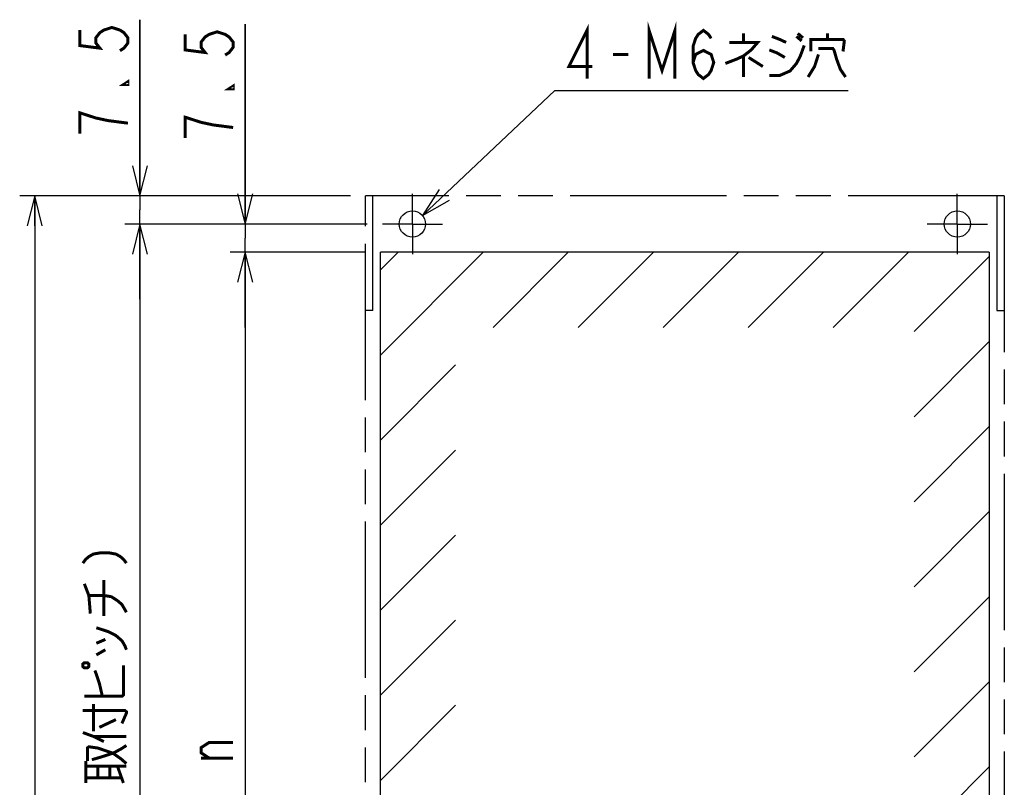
# Model space of a CAD drawing. Extents: x 123 to 1619, y 128 to 1105.
# Tile 3 of 32: x 136 to 398, y 485 to 689. Entities that reach past the tile are written whole.
import ezdxf

# ---------------------------------------------------------------- set-up
doc = ezdxf.new("R2010")
doc.units = 0
doc.header["$LTSCALE"] = 92.4
doc.linetypes.add('CENTER', pattern=[0.6, 0.375, -0.075, 0.075, -0.075])
doc.linetypes.add('PHANTOM', pattern=[0.8, 0.45, -0.05, 0.1, -0.05, 0.1, -0.05])
doc.layers.get('0').update_dxf_attribs({"linetype": 'CONTINUOUS'})
for name, color, linetype in [('ALL_DIM', 7, 'CONTINUOUS'), ('ALL_NOTE', 7, 'CONTINUOUS'), ('DEFAULT_1', 7, 'CENTER'), ('DEFAULT_3', 7, 'PHANTOM')]:
    doc.layers.add(name, color=color, linetype=linetype)
doc.dimstyles.get("Standard").update_dxf_attribs({"dimtxt": 2.5, "dimasz": 2.5, "dimexe": 1.25, "dimexo": 0.625, "dimtad": 1, "dimcen": 2.5, "dimazin": 3, "dimtfac": 1, "dimtmove": 0, "dimatfit": 3})

# ---------------------------------------------------------------- blocks, each defined once
blk = doc.blocks.new('_OPEN')
at = {"color": 0, "linetype": 'BYBLOCK'}
for p, q in [((0, 0), (-1, 0.25)), ((-1, -0.25), (0, 0)), ((-1, 0), (0, 0))]:
    blk.add_line(p, q, dxfattribs=at)
blk = doc.blocks.new('*D6')
at = {"layer": 'ALL_DIM', "color": 2, "linetype": 'CONTINUOUS'}
for p, q in [((167.5, 642.5), (167.5, 689.34)), ((167.5, 689.34), (167.5, 638.75)), ((223.5, 642.5), (163.5, 642.5)), ((167.5, 615), (167.5, 638.75)), ((228, 635), (163.5, 635)), ((167.5, 635), (167.5, 615))]:
    blk.add_line(p, q, dxfattribs=at)
at = {"layer": 'ALL_DIM', "color": 2, "linetype": 'CONTINUOUS', "xscale": 8, "yscale": 8, "zscale": 8}
for p, rotation in [((167.5, 642.5), 270), ((167.5, 635), 90)]:
    blk.add_blockref('_OPEN', p, dxfattribs=dict(at, rotation=rotation))
blk = doc.blocks.new('*D7')
at = {"layer": 'ALL_DIM', "color": 2, "linetype": 'CONTINUOUS'}
for p, q in [((195.5, 635), (195.5, 688.19)), ((195.5, 688.19), (195.5, 631.25)), ((228, 635), (191.5, 635)), ((195.5, 607.5), (195.5, 631.25)), ((227.5, 627.5), (191.5, 627.5)), ((195.5, 627.5), (195.5, 607.5))]:
    blk.add_line(p, q, dxfattribs=at)
at = {"layer": 'ALL_DIM', "color": 2, "linetype": 'CONTINUOUS', "xscale": 8, "yscale": 8, "zscale": 8}
for p, rotation in [((195.5, 635), 270), ((195.5, 627.5), 90)]:
    blk.add_blockref('_OPEN', p, dxfattribs=dict(at, rotation=rotation))
blk = doc.blocks.new('*D8')
at = {"layer": 'ALL_DIM', "color": 2, "linetype": 'CONTINUOUS'}
for p, q in [((228, 635), (163.5, 635)), ((167.5, 635), (167.5, 467.5)), ((167.5, 300), (167.5, 467.5)), ((228, 300), (163.5, 300))]:
    blk.add_line(p, q, dxfattribs=at)
at = {"layer": 'ALL_DIM', "color": 2, "linetype": 'CONTINUOUS', "xscale": 8, "yscale": 8, "zscale": 8}
for p, rotation in [((167.5, 635), 90), ((167.5, 300), 270)]:
    blk.add_blockref('_OPEN', p, dxfattribs=dict(at, rotation=rotation))
blk = doc.blocks.new('*D9')
at = {"layer": 'ALL_DIM', "color": 2, "linetype": 'CONTINUOUS'}
for p, q in [((223.5, 642.5), (135.5, 642.5)), ((139.5, 642.5), (139.5, 467.5)), ((139.5, 292.5), (139.5, 467.5)), ((223.5, 292.5), (135.5, 292.5))]:
    blk.add_line(p, q, dxfattribs=at)
at = {"layer": 'ALL_DIM', "color": 2, "linetype": 'CONTINUOUS', "xscale": 8, "yscale": 8, "zscale": 8}
for p, rotation in [((139.5, 642.5), 90), ((139.5, 292.5), 270)]:
    blk.add_blockref('_OPEN', p, dxfattribs=dict(at, rotation=rotation))
blk = doc.blocks.new('*D10')
at = {"layer": 'ALL_DIM', "color": 2, "linetype": 'CONTINUOUS'}
for p, q in [((227.5, 627.5), (191.5, 627.5)), ((195.5, 627.5), (195.5, 467.5)), ((195.5, 307.5), (195.5, 467.5)), ((227.5, 307.5), (191.5, 307.5))]:
    blk.add_line(p, q, dxfattribs=at)
at = {"layer": 'ALL_DIM', "color": 2, "linetype": 'CONTINUOUS', "xscale": 8, "yscale": 8, "zscale": 8}
for p, rotation in [((195.5, 627.5), 90), ((195.5, 307.5), 270)]:
    blk.add_blockref('_OPEN', p, dxfattribs=dict(at, rotation=rotation))

msp = doc.modelspace()

# ---------------------------------------------------------------- linework, layer by layer
at = {"color": 7, "linetype": 'CONTINUOUS'}
for p, q in [((231.5, 307.5), (231.5, 627.5)), ((393.5, 627.5), (231.5, 627.5)), ((393.5, 627.5), (393.5, 307.5))]:
    msp.add_line(p, q, dxfattribs=at)
at = {"color": 2, "linetype": 'CONTINUOUS'}
for p, q in [((231.5, 622.767), (236.233, 627.5)), ((231.5, 600.14), (258.86, 627.5)), ((261.488, 607.5), (281.488, 627.5)), ((284.115, 607.5), (304.115, 627.5)), ((306.743, 607.5), (326.743, 627.5)), ((329.37, 607.5), (349.37, 627.5)), ((351.998, 607.5), (371.998, 627.5)), ((373.5, 606.375), (393.5, 626.375)), ((373.5, 583.748), (393.5, 603.748)), ((231.5, 577.512), (251.5, 597.512)), ((373.5, 561.12), (393.5, 581.12)), ((231.5, 554.885), (251.5, 574.885)), ((373.5, 538.493), (393.5, 558.493)), ((231.5, 532.257), (251.5, 552.257)), ((373.5, 515.865), (393.5, 535.865)), ((231.5, 509.63), (251.5, 529.63)), ((373.5, 493.238), (393.5, 513.238)), ((231.5, 487.002), (251.5, 507.002)), ((373.5, 470.611), (393.5, 490.611))]:
    msp.add_line(p, q, dxfattribs=at)
at = {"color": 7, "linetype": 'CONTINUOUS'}
for centre in [(240, 635), (385, 635)]:
    msp.add_circle(centre, 3.5, dxfattribs=at)
at = {"layer": 'ALL_DIM', "color": 2, "linetype": 'CONTINUOUS', "const_width": 0.8}
for points in [[(151.5, 686.591), (151.5, 682.463), (156.833, 681.775), (155.767, 683.151), (155.767, 684.527), (156.833, 685.903), (157.9, 686.591), (160.033, 687.279), (162.167, 686.591), (163.233, 685.903), (164.3, 684.527), (164.3, 683.151), (163.233, 681.775), (162.167, 681.087)], [(179.5, 685.433), (179.5, 681.305), (184.833, 680.617), (183.767, 681.993), (183.767, 683.369), (184.833, 684.745), (185.9, 685.433), (188.033, 686.121), (190.167, 685.433), (191.233, 684.745), (192.3, 683.369), (192.3, 681.993), (191.233, 680.617), (190.167, 679.929)], [(164.3, 672.831), (164.3, 672.143), (163.233, 672.143), (164.3, 672.831)], [(192.3, 671.673), (192.3, 670.985), (191.233, 670.985), (192.3, 671.673)], [(164.3, 661.823), (158.967, 662.511), (155.767, 663.199), (153.633, 663.887), (151.5, 664.575), (151.5, 659.071)], [(192.3, 660.665), (186.967, 661.353), (183.767, 662.041), (181.633, 662.729), (179.5, 663.417), (179.5, 657.913)], [(152.3, 544.799), (153.1, 545.831), (153.9, 546.519), (155.1, 547.207), (157.1, 547.551), (159.1, 547.551), (161.1, 547.207), (162.3, 546.519), (163.1, 545.831), (163.9, 544.799)], [(157.9, 530.695), (157.9, 540.327)], [(154.3, 531.383), (153.9, 536.199), (152.7, 539.295)], [(153.9, 536.199), (157.9, 536.199), (159.9, 535.855), (161.5, 534.823), (162.7, 533.791), (163.9, 531.727)], [(155.9, 527.599), (159.1, 526.567), (161.1, 525.535), (162.7, 524.159), (163.5, 522.783), (163.9, 521.751)], [(155.9, 523.471), (158.3, 524.503)], [(155.9, 520.375), (158.3, 521.751)], [(152.3, 517.279), (152.7, 516.935), (153.5, 516.935), (153.9, 517.279), (153.9, 517.967), (153.5, 518.311), (152.7, 518.311), (152.3, 517.967), (152.3, 517.279)], [(152.7, 509.367), (162.7, 509.367), (163.1, 509.711), (163.1, 517.623)], [(157.5, 509.367), (156.7, 512.807), (155.9, 515.215), (155.5, 516.247)], [(152.3, 505.583), (163.5, 505.583), (163.9, 505.239), (163.9, 504.895), (162.7, 502.143)], [(155.1, 500.079), (155.1, 507.303)], [(156.7, 501.111), (161.1, 503.175)], [(152.3, 499.735), (155.1, 498.703), (157.9, 497.327)], [(155.1, 498.703), (163.9, 498.703)], [(153.5, 492.167), (153.5, 495.607), (153.9, 495.951), (156.3, 495.607), (160.3, 494.231), (162.3, 492.855), (163.9, 491.479)], [(154.7, 492.511), (157.1, 493.199), (160.3, 494.231), (162.3, 495.263), (163.9, 496.295)], [(185.9, 492.956), (183.767, 494.332), (183.767, 495.708), (185.9, 497.084), (192.3, 497.084)], [(153.1, 486.319), (153.1, 492.167)], [(192.3, 492.956), (183.767, 492.956)], [(153.1, 490.791), (163.9, 490.791)], [(156.3, 487.695), (156.3, 490.791)], [(159.5, 487.695), (159.5, 490.791)], [(163.1, 486.319), (161.5, 490.791)], [(153.1, 487.695), (162.7, 487.695)]]:
    msp.add_lwpolyline(points, dxfattribs=at)
at = {"layer": 'ALL_NOTE', "color": 2, "linetype": 'CONTINUOUS'}
for p, q in [((242.667, 637.267), (277.901, 670.5)), ((277.901, 670.5), (278.901, 670.5)), ((278.901, 670.5), (355.957, 670.5))]:
    msp.add_line(p, q, dxfattribs=at)
at = {"layer": 'ALL_NOTE', "color": 2, "linetype": 'CONTINUOUS', "const_width": 0.8}
for points in [[(286.469, 673.7), (286.469, 686.5), (281.653, 676.9), (287.845, 676.9)], [(302.981, 673.7), (302.981, 686.5), (306.421, 675.833), (309.861, 686.5), (309.861, 673.7)], [(314.677, 677.967), (315.365, 680.1), (317.429, 681.167), (319.493, 680.1), (320.181, 677.967), (319.493, 675.833), (318.805, 674.767), (317.429, 673.7), (316.053, 674.767), (315.365, 675.833), (314.677, 677.967), (314.677, 682.233), (315.365, 684.367), (316.053, 685.433), (317.429, 686.5), (318.805, 685.433), (319.493, 684.367)], [(328.093, 685.7), (328.093, 683.3)], [(335.661, 684.9), (337.725, 684.1), (339.445, 683.3)], [(342.197, 684.9), (343.573, 683.7)], [(342.541, 685.7), (343.917, 684.5)], [(345.981, 680.9), (345.981, 684.1), (354.581, 684.1), (354.925, 683.7), (354.581, 680.9)], [(350.453, 684.1), (350.453, 685.7)], [(324.309, 683.3), (331.877, 683.3), (330.157, 681.3), (328.093, 679.7), (326.373, 678.9), (323.277, 677.7)], [(334.973, 674.5), (337.725, 674.5), (340.477, 675.7), (342.197, 677.7), (343.229, 679.7), (344.261, 682.5)], [(334.973, 681.3), (337.037, 680.5), (339.101, 679.3)], [(348.045, 681.7), (351.829, 681.7), (352.173, 681.3), (352.861, 678.9), (353.893, 676.1), (355.269, 674.1)], [(293.349, 680.1), (297.477, 680.1)], [(328.093, 679.7), (328.093, 674.1)], [(329.469, 679.3), (333.253, 676.9)], [(348.045, 680.1), (347.013, 676.9), (345.293, 674.1)]]:
    msp.add_lwpolyline(points, dxfattribs=at)
at = {"layer": 'ALL_NOTE', "color": 2, "linetype": 'CONTINUOUS'}
msp.add_lwpolyline([(247.114, 644.211), (242.667, 637.267), (249.859, 641.301)], dxfattribs=at)
at = {"layer": 'DEFAULT_1', "color": 7, "linetype": 'CENTER'}
for p, q in [((240, 635), (240, 643)), ((385, 635), (385, 643)), ((240, 635), (232, 635)), ((240, 635), (240, 627)), ((240, 635), (248, 635)), ((385, 635), (377, 635)), ((385, 635), (385, 627)), ((385, 635), (393, 635))]:
    msp.add_line(p, q, dxfattribs=at)
at = {"layer": 'DEFAULT_3', "color": 8, "linetype": 'PHANTOM'}
for p, q in [((227.5, 292.5), (227.5, 642.5)), ((397.5, 642.5), (227.5, 642.5)), ((229.5, 612), (229.5, 642.5)), ((395.5, 642.5), (395.5, 612)), ((397.5, 642.5), (397.5, 292.5)), ((229.5, 612), (227.5, 612)), ((395.5, 612), (397.5, 612))]:
    msp.add_line(p, q, dxfattribs=at)

# ---------------------------------------------------------------- dimensions: what is measured, and where the dimension line sits
at = {"layer": 'ALL_DIM', "color": 2, "linetype": 'CONTINUOUS'}
for base, p1, p2, picture, middle in [((167.5, 635), (223.5, 642.5), (228, 635), '*D6', (164.3, 656.319)), ((195.5, 627.5), (228, 635), (227.5, 627.5), '*D7', (192.3, 655.161)), ((139.5, 292.5), (223.5, 642.5), (223.5, 292.5), '*D9', (136.3, 450.988)), ((167.5, 300), (228, 635), (228, 300), '*D8', (164.3, 382.977)), ((195.5, 307.5), (227.5, 627.5), (227.5, 307.5), '*D10', (192.3, 434.476))]:
    dim = msp.add_linear_dim(base=base, p1=p1, p2=p2, angle=270, dimstyle='Standard', dxfattribs=at)
    dim.commit()
    dim.dimension.update_dxf_attribs({"geometry": picture, "text_midpoint": middle, "dimtype": 128})

doc.saveas('drawing.dxf')
